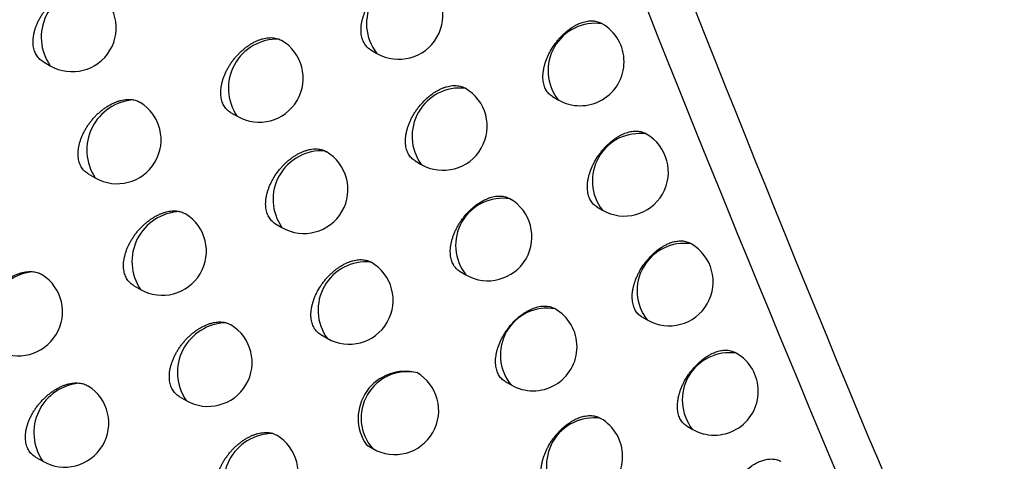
# Model space of a CAD drawing. Header units: millimetres. Extents: x -0.41 to 0.79, y -0.23 to 0.59.
# Tile 68 of 83: x 0.62174 to 0.63293, y 0.27653 to 0.28155. Entities that reach past the tile are written whole.
import ezdxf

# ---------------------------------------------------------------- set-up
doc = ezdxf.new("R2010")
doc.units = ezdxf.units.MM

msp = doc.modelspace()

# ---------------------------------------------------------------- linework, layer by layer
at = {"color": 7, "linetype": 'Continuous', "lineweight": 25}
for p, q in [((0.6283606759, 0.2815070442), (0.628351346, 0.2815124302)), ((0.6257308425, 0.2812099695), (0.6258002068, 0.2811699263)), ((0.6220044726, 0.2810759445), (0.6220860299, 0.2810288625)), ((0.6277978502, 0.2806772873), (0.6278607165, 0.2806409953)), ((0.6241370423, 0.2804972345), (0.6242119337, 0.2804540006)), ((0.628864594, 0.2802520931), (0.6288544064, 0.2802579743)), ((0.6252075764, 0.2800608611), (0.6252226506, 0.2800511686)), ((0.6262357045, 0.2799462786), (0.6263040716, 0.2799068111)), ((0.6225163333, 0.2798000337), (0.6225966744, 0.2797536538)), ((0.6273125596, 0.2795152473), (0.6273076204, 0.2795180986)), ((0.6283026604, 0.2794218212), (0.6283646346, 0.2793860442)), ((0.6246472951, 0.2792304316), (0.6247210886, 0.2791878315)), ((0.6293733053, 0.2790025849), (0.6293622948, 0.2790089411)), ((0.6267452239, 0.2786880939), (0.6268126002, 0.2786491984)), ((0.6230325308, 0.278529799), (0.6231116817, 0.2784841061)), ((0.6278257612, 0.2782631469), (0.6278199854, 0.2782664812)), ((0.6288122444, 0.2781718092), (0.6288733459, 0.2781365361)), ((0.6251620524, 0.2779692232), (0.6252347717, 0.2779272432)), ((0.6298868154, 0.2777585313), (0.6298749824, 0.2777653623)), ((0.6272593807, 0.2774354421), (0.6273258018, 0.277397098)), ((0.6235530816, 0.277265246), (0.6236310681, 0.2772202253)), ((0.6283436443, 0.2770165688), (0.6283369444, 0.2770204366)), ((0.6293266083, 0.2769272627), (0.6293868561, 0.2768924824)), ((0.6256813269, 0.276713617), (0.625752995, 0.2766722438)), ((0.6219181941, 0.2765762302), (0.6220013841, 0.2765282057))]:
    msp.add_line(p, q, dxfattribs=at)
at = {"color": 9, "linetype": 'Continuous', "lineweight": 25}
for centre, radius, start, end in [((0.6262188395, 0.2815055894), 0.0005365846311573, 81.2824533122, 218.7229232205), ((0.6225475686, 0.2813533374), 0.000564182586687, 92.8669267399, 215.1083122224), ((0.6282848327, 0.2809734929), 0.0005389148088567, 81.9097269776, 218.0956495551), ((0.62466992, 0.2807730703), 0.0005581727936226, 88.0055756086, 214.864131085), ((0.6267474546, 0.2802281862), 0.0005476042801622, 84.0698437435, 215.9355327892), ((0.6230737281, 0.2800696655), 0.000572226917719, 93.7245968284, 213.5214393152), ((0.6287887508, 0.2797185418), 0.0005389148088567, 81.9097269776, 218.0956495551), ((0.6251733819, 0.2795078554), 0.0005540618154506, 86.4616787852, 215.2816406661), ((0.627232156, 0.2789843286), 0.0005369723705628, 81.3884272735, 218.6169492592), ((0.6235843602, 0.2788012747), 0.0005692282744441, 92.6073278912, 213.8617212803), ((0.6292974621, 0.2784690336), 0.0005389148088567, 81.9097269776, 218.0956495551), ((0.6256805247, 0.2782483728), 0.0005493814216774, 84.7395522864, 215.7697471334), ((0.621942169, 0.2781192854), 0.0005676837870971, 94.8623955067, 214.7509635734), ((0.6277377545, 0.2777366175), 0.0005338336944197, 80.5110151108, 219.4943614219), ((0.6240989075, 0.2775386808), 0.0005659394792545, 91.3961032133, 214.2428820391), ((0.6298109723, 0.27722498), 0.0005389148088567, 81.9097269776, 218.0956495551), ((0.6261459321, 0.2770212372), 0.0005255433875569, 77.534108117, 221.6103968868), ((0.6224657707, 0.2768522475), 0.0005662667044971, 94.083663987, 214.9067408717), ((0.6282678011, 0.2764830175), 0.0005389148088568, 81.9097269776, 218.0956495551), ((0.624621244, 0.2762798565), 0.0005643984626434, 90.4757661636, 214.273676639)]:
    msp.add_arc(centre, radius, start, end, dxfattribs=at)
at = {"color": 7, "linetype": 'Continuous', "lineweight": 25}
for centre, radius, start, end in [((0.6260501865, 0.2816029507), 0.0005000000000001, 240.0026882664, 60.0026882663), ((0.6223360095, 0.2814618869), 0.0005000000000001, 240.0026882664, 58.0276995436), ((0.6281106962, 0.2810740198), 0.0005, 240.0026882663, 60.0026882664), ((0.6244619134, 0.2808870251), 0.0005, 240.0026882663, 59.4216738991), ((0.6265540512, 0.2803398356), 0.0005000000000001, 240.0026882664, 60.0026882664), ((0.622846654, 0.2801866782), 0.0005, 240.0026882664, 58.3502679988), ((0.6286146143, 0.2798190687), 0.0005000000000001, 240.0026882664, 60.0026882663), ((0.6249710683, 0.2796208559), 0.0005, 240.0026882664, 59.6825240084), ((0.6270625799, 0.2790822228), 0.0005, 240.0026882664, 60.0026882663), ((0.6233616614, 0.2789171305), 0.0005000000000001, 240.0026882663, 58.5705566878), ((0.6291233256, 0.2785695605), 0.0005000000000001, 240.0026882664, 60.0026882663), ((0.6254847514, 0.2783602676), 0.0005, 240.0026882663, 59.8753363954), ((0.6217257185, 0.2782287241), 0.0005, 240.0026882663, 57.4748593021), ((0.6275757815, 0.2778301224), 0.0005, 240.0026882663, 60.0026882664), ((0.6238810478, 0.2776532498), 0.0005, 240.0026882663, 58.7755689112), ((0.6296368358, 0.2773255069), 0.0005, 240.0026882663, 60.0026882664), ((0.6261221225, 0.2770172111), 0.0005350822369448, 75.1370818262, 214.548915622), ((0.6260029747, 0.2771052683), 0.0005, 240.0026882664, 60.0026882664), ((0.6222513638, 0.2769612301), 0.0005000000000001, 240.0026882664, 57.7154807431), ((0.6280936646, 0.2765835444), 0.0005000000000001, 240.0026882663, 60.0026882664), ((0.624404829, 0.2763950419), 0.0005, 240.0026882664, 59.0720710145)]:
    msp.add_arc(centre, radius, start, end, dxfattribs=at)
for points, knots in [([(0.623105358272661, 0.2652140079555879), (0.6229938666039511, 0.2654851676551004), (0.622436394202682, 0.2668410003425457), (0.6210331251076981, 0.2704035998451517), (0.6190263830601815, 0.2760039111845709), (0.6169380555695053, 0.2827531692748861), (0.615155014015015, 0.2893995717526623), (0.6142110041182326, 0.2938027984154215), (0.6137491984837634, 0.2959568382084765)], [0, 0, 0, 0, 0.0280700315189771, 0.1403536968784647, 0.364943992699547, 0.5897806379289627, 0.7993224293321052, 0.9999999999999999, 0.9999999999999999, 0.9999999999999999, 0.9999999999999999]), ([(0.6257309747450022, 0.2812102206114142), (0.6257301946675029, 0.2812105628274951), (0.6257130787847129, 0.2812180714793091), (0.6256928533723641, 0.2812371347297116), (0.625669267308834, 0.28126421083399), (0.6256543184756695, 0.2812875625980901), (0.6256419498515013, 0.2813130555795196), (0.6256322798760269, 0.2813405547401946), (0.6256252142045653, 0.2813703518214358), (0.6256209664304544, 0.2814018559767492), (0.625619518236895, 0.2814347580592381), (0.6256208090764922, 0.2814687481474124), (0.6256248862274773, 0.2815041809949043), (0.6256317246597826, 0.2815403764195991), (0.6256412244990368, 0.2815770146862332), (0.625653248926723, 0.2816137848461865), (0.6256679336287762, 0.2816510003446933), (0.6256907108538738, 0.2817001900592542), (0.6257181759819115, 0.2817485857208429), (0.6257496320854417, 0.2817950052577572), (0.625783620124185, 0.2818398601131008), (0.6258211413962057, 0.2818820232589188), (0.6258612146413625, 0.2819203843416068), (0.6258925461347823, 0.2819471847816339), (0.6259245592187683, 0.2819715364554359), (0.6259571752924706, 0.2819934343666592), (0.6259905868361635, 0.2820129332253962), (0.62602410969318, 0.2820295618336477), (0.6260573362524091, 0.2820431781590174), (0.6260901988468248, 0.2820538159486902), (0.6261229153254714, 0.2820614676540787), (0.6261652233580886, 0.2820673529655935), (0.6262054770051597, 0.2820668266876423), (0.6262428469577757, 0.2820600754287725), (0.6262666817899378, 0.2820523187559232), (0.626284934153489, 0.2820448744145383), (0.6262934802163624, 0.28203920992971), (0.6262967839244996, 0.2820370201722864)], [0, 0, 0, 0, 0.0025357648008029, 0.0556378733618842, 0.0825965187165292, 0.1099539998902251, 0.1362608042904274, 0.1627528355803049, 0.1895321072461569, 0.2167050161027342, 0.2429124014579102, 0.2693030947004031, 0.2959773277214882, 0.3230395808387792, 0.349269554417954, 0.3756817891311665, 0.4023754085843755, 0.4294537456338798, 0.4823162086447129, 0.5091432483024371, 0.5363554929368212, 0.589387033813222, 0.6165894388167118, 0.643989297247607, 0.6705788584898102, 0.6973523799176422, 0.7247060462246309, 0.7522602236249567, 0.7788927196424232, 0.8057106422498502, 0.833114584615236, 0.8607215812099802, 0.9141814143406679, 0.9413206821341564, 0.9688605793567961, 0.9879622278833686, 1, 1, 1, 1]), ([(0.6220045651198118, 0.281076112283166), (0.6220035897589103, 0.281076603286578), (0.6219944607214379, 0.2810811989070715), (0.6219790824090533, 0.281092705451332), (0.6219585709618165, 0.281110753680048), (0.6219404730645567, 0.281132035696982), (0.621925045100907, 0.2811556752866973), (0.621912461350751, 0.2811813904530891), (0.6219026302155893, 0.2812090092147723), (0.6218954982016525, 0.281238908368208), (0.6218912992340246, 0.2812704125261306), (0.6218899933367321, 0.281303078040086), (0.6218914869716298, 0.2813367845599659), (0.6218958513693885, 0.2813718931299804), (0.6219030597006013, 0.2814076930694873), (0.6219129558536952, 0.2814437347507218), (0.62192544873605, 0.2814799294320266), (0.6219406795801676, 0.2815165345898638), (0.6219584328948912, 0.2815528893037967), (0.6219784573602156, 0.2815885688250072), (0.6220006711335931, 0.2816235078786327), (0.6220252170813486, 0.2816578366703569), (0.6220517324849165, 0.2816909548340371), (0.6220798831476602, 0.2817224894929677), (0.6221095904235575, 0.2817523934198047), (0.6221409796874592, 0.2817807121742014), (0.6221735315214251, 0.2818068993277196), (0.6222068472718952, 0.281830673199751), (0.622240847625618, 0.281852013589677), (0.6222756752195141, 0.2818709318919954), (0.6223106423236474, 0.2818869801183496), (0.6223453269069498, 0.281900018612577), (0.6223796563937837, 0.2819100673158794), (0.6224138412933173, 0.2819171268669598), (0.622448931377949, 0.2819210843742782), (0.622484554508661, 0.281921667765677), (0.6225077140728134, 0.2819184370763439), (0.6225193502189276, 0.2819168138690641)], [0, 0, 0, 0, 0.0034183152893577, 0.0319942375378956, 0.0607722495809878, 0.0901914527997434, 0.1198337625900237, 0.1480634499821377, 0.1764915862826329, 0.2055471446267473, 0.2348200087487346, 0.2628500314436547, 0.2910747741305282, 0.3199123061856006, 0.3489608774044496, 0.3770280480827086, 0.4052878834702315, 0.4341519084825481, 0.4632231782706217, 0.4915440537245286, 0.5200580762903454, 0.5491772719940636, 0.5785039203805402, 0.6071793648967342, 0.6360506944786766, 0.6655370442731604, 0.695234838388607, 0.7242063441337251, 0.7533775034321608, 0.7831780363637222, 0.8131960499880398, 0.8422724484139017, 0.8715516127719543, 0.9014726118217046, 0.9316164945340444, 0.9656418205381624, 1, 1, 1, 1]), ([(0.6277979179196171, 0.2806774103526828), (0.6277972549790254, 0.2806777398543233), (0.6277888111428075, 0.2806819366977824), (0.6277672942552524, 0.2806979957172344), (0.6277423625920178, 0.2807230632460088), (0.6277227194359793, 0.2807538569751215), (0.6277063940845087, 0.2807877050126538), (0.6276952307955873, 0.2808260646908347), (0.627689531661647, 0.2808679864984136), (0.6276874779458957, 0.2809119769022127), (0.6276908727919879, 0.2809587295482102), (0.6276996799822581, 0.2810071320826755), (0.6277120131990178, 0.2810563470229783), (0.627729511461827, 0.2811063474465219), (0.6277517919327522, 0.2811559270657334), (0.6277771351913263, 0.2812049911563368), (0.6278068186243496, 0.2812527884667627), (0.6278401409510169, 0.2812981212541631), (0.6278668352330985, 0.2813307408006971), (0.6278948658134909, 0.2813615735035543), (0.6279244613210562, 0.2813908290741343), (0.6279651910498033, 0.281426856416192), (0.628007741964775, 0.281458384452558), (0.628051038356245, 0.2814846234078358), (0.6280945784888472, 0.2815071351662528), (0.628138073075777, 0.2815238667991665), (0.6281804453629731, 0.2815344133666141), (0.6282217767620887, 0.2815407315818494), (0.6282611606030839, 0.2815406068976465), (0.6282978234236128, 0.2815343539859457), (0.6283233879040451, 0.2815258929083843), (0.6283417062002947, 0.2815190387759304), (0.6283497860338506, 0.2815128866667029), (0.6283510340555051, 0.2815119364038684)], [0, 0, 0, 0, 0.0022584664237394, 0.0287659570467, 0.0823230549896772, 0.1096791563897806, 0.1360713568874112, 0.1893941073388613, 0.2166281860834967, 0.2429544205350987, 0.2961412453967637, 0.3233020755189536, 0.3496440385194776, 0.4028600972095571, 0.4300324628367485, 0.456463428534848, 0.5098580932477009, 0.5371203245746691, 0.5636698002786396, 0.5904042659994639, 0.6173516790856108, 0.6447377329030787, 0.6981125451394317, 0.7252037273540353, 0.7526890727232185, 0.8061160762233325, 0.8332358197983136, 0.8607525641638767, 0.9140850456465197, 0.941158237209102, 0.9686293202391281, 0.9951544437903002, 1, 1, 1, 1]), ([(0.6241371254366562, 0.2804973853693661), (0.6241362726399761, 0.2804978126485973), (0.6241274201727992, 0.2805022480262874), (0.6241124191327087, 0.2805134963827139), (0.6240922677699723, 0.2805312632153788), (0.6240744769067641, 0.2805522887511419), (0.6240542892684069, 0.2805833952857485), (0.624039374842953, 0.2806191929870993), (0.6240299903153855, 0.2806587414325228), (0.6240257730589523, 0.2806902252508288), (0.6240243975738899, 0.2807230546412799), (0.6240257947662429, 0.2807569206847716), (0.6240300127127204, 0.2807921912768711), (0.6240370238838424, 0.2808281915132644), (0.6240467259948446, 0.2808646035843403), (0.6240589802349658, 0.2809011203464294), (0.6240739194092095, 0.2809380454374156), (0.6240913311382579, 0.2809747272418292), (0.6241110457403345, 0.2810108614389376), (0.6241328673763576, 0.2810461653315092), (0.6241569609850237, 0.2810808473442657), (0.624182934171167, 0.2811142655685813), (0.6242105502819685, 0.2811461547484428), (0.6242396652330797, 0.2811763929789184), (0.6242704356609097, 0.2812050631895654), (0.6243023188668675, 0.2812315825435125), (0.6243349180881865, 0.2812556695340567), (0.6243681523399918, 0.2812773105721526), (0.6244021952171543, 0.2812965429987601), (0.6244363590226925, 0.2813129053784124), (0.6244702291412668, 0.2813262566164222), (0.6245037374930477, 0.2813366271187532), (0.6245370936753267, 0.2813440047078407), (0.6245695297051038, 0.2813481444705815), (0.6246006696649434, 0.2813490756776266), (0.6246304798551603, 0.2813468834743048), (0.6246591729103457, 0.2813414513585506), (0.6246784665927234, 0.281335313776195), (0.6246882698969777, 0.2813313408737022), (0.6246893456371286, 0.2813309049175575)], [0, 0, 0, 0, 0.0028921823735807, 0.030022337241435, 0.0573434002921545, 0.0852691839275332, 0.1134049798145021, 0.1675264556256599, 0.1950017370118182, 0.2228820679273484, 0.2497333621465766, 0.2767724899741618, 0.3041020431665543, 0.3318289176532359, 0.3587092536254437, 0.3857759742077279, 0.4131301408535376, 0.4408770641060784, 0.4679381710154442, 0.4951860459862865, 0.5227217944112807, 0.5506508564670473, 0.5778629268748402, 0.6052617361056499, 0.6332476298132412, 0.661435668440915, 0.6888484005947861, 0.7164504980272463, 0.7446497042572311, 0.7730552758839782, 0.8005331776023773, 0.8282025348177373, 0.8564773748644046, 0.8849622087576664, 0.912345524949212, 0.939920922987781, 0.9681047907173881, 0.99650006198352, 1, 1, 1, 1]), ([(0.6246893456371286, 0.2813309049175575), (0.6246975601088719, 0.2813274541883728), (0.6247068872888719, 0.2813235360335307), (0.6247151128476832, 0.2813180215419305), (0.6247160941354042, 0.2813173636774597)], [0, 0, 0, 0, 0.8807026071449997, 1, 1, 1, 1]), ([(0.6262357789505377, 0.2799464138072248), (0.6262350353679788, 0.2799467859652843), (0.6262184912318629, 0.2799550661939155), (0.626197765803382, 0.2799731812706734), (0.6261743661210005, 0.2800004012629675), (0.6261594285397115, 0.2800236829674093), (0.6261470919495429, 0.2800491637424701), (0.6261374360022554, 0.2800766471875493), (0.6261303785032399, 0.2801064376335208), (0.6261261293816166, 0.2801379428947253), (0.6261246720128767, 0.2801708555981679), (0.6261259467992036, 0.2802048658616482), (0.6261300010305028, 0.28024032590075), (0.626136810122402, 0.2802765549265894), (0.6261462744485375, 0.2803132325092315), (0.6261582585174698, 0.280350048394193), (0.6261728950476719, 0.2803873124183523), (0.6261899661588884, 0.280424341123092), (0.6262093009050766, 0.2804608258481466), (0.6262307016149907, 0.2804964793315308), (0.6262543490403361, 0.280531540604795), (0.6262882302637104, 0.2805764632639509), (0.6263256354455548, 0.2806187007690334), (0.6263655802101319, 0.280657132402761), (0.6263942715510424, 0.2806818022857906), (0.6264288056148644, 0.2807086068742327), (0.6264724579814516, 0.2807380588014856), (0.6265196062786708, 0.2807631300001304), (0.6265610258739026, 0.2807802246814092), (0.6265937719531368, 0.2807909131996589), (0.6266263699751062, 0.2807986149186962), (0.6266684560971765, 0.2808045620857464), (0.6267085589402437, 0.2808040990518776), (0.6267458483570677, 0.2807974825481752), (0.6267712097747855, 0.2807890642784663), (0.626789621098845, 0.2807818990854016), (0.6267978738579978, 0.2807758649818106), (0.6267997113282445, 0.2807745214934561)], [0, 0, 0, 0, 0.0024988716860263, 0.0555979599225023, 0.0825547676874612, 0.1099100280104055, 0.1362259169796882, 0.1627270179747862, 0.1895153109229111, 0.2166971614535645, 0.242920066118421, 0.2693263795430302, 0.2960164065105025, 0.3230947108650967, 0.3493395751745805, 0.3757668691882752, 0.402475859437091, 0.4295700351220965, 0.4559403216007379, 0.4824933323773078, 0.5093283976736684, 0.5365491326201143, 0.5895743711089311, 0.6167740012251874, 0.6441712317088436, 0.6641453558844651, 0.7044685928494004, 0.7523504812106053, 0.7789672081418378, 0.805769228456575, 0.8331567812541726, 0.8607471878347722, 0.9139864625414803, 0.9413094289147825, 0.9688360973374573, 0.9930613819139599, 0.9999999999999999, 0.9999999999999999, 0.9999999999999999, 0.9999999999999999]), ([(0.6225164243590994, 0.2798001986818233), (0.622515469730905, 0.279800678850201), (0.6225063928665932, 0.2798052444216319), (0.6224910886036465, 0.2798167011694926), (0.6224706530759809, 0.279834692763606), (0.6224526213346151, 0.2798559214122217), (0.6224372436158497, 0.2798795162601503), (0.6224246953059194, 0.2799051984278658), (0.6224148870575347, 0.2799327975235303), (0.6224077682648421, 0.2799626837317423), (0.6224035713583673, 0.2799941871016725), (0.622402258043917, 0.2800268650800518), (0.6224037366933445, 0.2800605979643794), (0.6224080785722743, 0.2800957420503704), (0.6224152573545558, 0.2801315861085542), (0.6224251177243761, 0.2801676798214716), (0.6224375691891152, 0.2802039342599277), (0.622452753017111, 0.2802406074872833), (0.6224704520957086, 0.280277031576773), (0.6224904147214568, 0.2803127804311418), (0.6225125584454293, 0.2803477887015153), (0.6225370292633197, 0.2803821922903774), (0.6225634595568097, 0.2804153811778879), (0.6225915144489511, 0.2804469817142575), (0.6226211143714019, 0.2804769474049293), (0.622652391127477, 0.2805053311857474), (0.622684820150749, 0.2805315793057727), (0.6227180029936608, 0.2805554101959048), (0.6227518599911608, 0.2805768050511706), (0.6227865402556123, 0.2805957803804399), (0.6228213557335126, 0.2806118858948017), (0.6228558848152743, 0.2806249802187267), (0.6228900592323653, 0.2806350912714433), (0.6229240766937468, 0.2806421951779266), (0.6229534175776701, 0.2806456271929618), (0.622984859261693, 0.2806467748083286), (0.6230114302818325, 0.2806453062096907), (0.6230302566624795, 0.2806418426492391), (0.6230365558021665, 0.2806406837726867)], [0, 0, 0, 0, 0.0033330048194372, 0.0316911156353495, 0.0602495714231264, 0.0894434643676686, 0.1188583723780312, 0.1468920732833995, 0.1751226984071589, 0.2039758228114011, 0.2330445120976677, 0.2608921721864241, 0.2889332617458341, 0.3175831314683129, 0.3464426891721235, 0.3743270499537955, 0.402402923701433, 0.4310795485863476, 0.4599623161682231, 0.4880864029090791, 0.5164024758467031, 0.5453203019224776, 0.5744444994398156, 0.6029017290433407, 0.6315535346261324, 0.6608164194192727, 0.6902894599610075, 0.7190232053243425, 0.7479550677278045, 0.7775115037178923, 0.8072837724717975, 0.8361136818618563, 0.8651446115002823, 0.8948117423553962, 0.9246997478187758, 0.9434299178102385, 0.9810721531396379, 0.9999999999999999, 0.9999999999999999, 0.9999999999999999, 0.9999999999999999]), ([(0.6230365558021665, 0.2806406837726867), (0.6230546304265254, 0.2806358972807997), (0.6230804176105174, 0.2806290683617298), (0.62310224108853, 0.2806160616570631), (0.6231087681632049, 0.2806121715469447)], [0, 0, 0, 0, 0.7009150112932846, 1, 1, 1, 1]), ([(0.6283027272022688, 0.2794219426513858), (0.6283020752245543, 0.2794222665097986), (0.628293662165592, 0.2794264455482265), (0.6282722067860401, 0.2794424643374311), (0.6282473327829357, 0.2794674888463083), (0.6282277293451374, 0.2794982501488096), (0.6282114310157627, 0.2795320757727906), (0.6282002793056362, 0.2795704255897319), (0.6281945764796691, 0.2796123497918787), (0.6281925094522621, 0.2796563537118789), (0.6281958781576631, 0.2797031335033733), (0.6282046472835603, 0.2797515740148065), (0.6282169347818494, 0.2798008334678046), (0.6282343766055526, 0.2798508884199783), (0.6282565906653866, 0.2799005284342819), (0.6282818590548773, 0.2799496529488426), (0.6283114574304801, 0.2799975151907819), (0.6283446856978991, 0.2800429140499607), (0.6283713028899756, 0.2800755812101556), (0.6283992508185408, 0.2801064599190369), (0.6284287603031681, 0.2801357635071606), (0.6284693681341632, 0.2801718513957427), (0.6285117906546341, 0.2802034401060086), (0.6285549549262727, 0.2802297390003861), (0.6285983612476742, 0.2802523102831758), (0.6286417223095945, 0.2802691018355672), (0.6286839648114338, 0.2802797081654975), (0.6287251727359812, 0.2802860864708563), (0.6287644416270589, 0.2802860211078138), (0.6288010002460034, 0.280279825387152), (0.6288264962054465, 0.2802714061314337), (0.6288447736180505, 0.2802645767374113), (0.6288528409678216, 0.2802584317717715), (0.6288540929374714, 0.2802574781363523)], [0, 0, 0, 0, 0.002226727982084, 0.0287334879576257, 0.0822888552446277, 0.1096437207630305, 0.1360426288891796, 0.1893787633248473, 0.2166194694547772, 0.2429568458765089, 0.2961661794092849, 0.323338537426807, 0.3496909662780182, 0.4029283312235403, 0.4301118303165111, 0.456547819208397, 0.5099528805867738, 0.5372207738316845, 0.5637676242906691, 0.5904995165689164, 0.6174444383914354, 0.6448281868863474, 0.698185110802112, 0.7252672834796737, 0.7527435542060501, 0.8061483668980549, 0.8332567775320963, 0.8607619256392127, 0.9140778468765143, 0.9411424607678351, 0.9686046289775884, 0.995127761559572, 0.9999999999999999, 0.9999999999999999, 0.9999999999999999, 0.9999999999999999]), ([(0.6246473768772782, 0.279230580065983), (0.6246465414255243, 0.279230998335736), (0.6246377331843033, 0.2792354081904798), (0.6246227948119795, 0.2792466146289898), (0.6246027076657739, 0.279264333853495), (0.6245849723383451, 0.2792853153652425), (0.6245648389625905, 0.2793163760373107), (0.6245499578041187, 0.2793521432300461), (0.624540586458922, 0.2793916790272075), (0.6245363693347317, 0.2794231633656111), (0.6245349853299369, 0.2794560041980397), (0.6245363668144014, 0.2794898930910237), (0.6245405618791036, 0.2795251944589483), (0.6245475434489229, 0.2795612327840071), (0.624557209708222, 0.2795976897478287), (0.6245694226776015, 0.2796342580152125), (0.6245843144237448, 0.2796712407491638), (0.6246002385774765, 0.2797049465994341), (0.6246212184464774, 0.2797442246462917), (0.6246504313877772, 0.2797917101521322), (0.624686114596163, 0.2798397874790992), (0.6247205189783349, 0.2798797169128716), (0.6247495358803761, 0.2799100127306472), (0.6247802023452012, 0.2799387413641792), (0.6248119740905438, 0.2799653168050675), (0.6248444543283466, 0.2799894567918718), (0.6248775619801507, 0.2800111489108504), (0.6249114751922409, 0.2800304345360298), (0.6249455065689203, 0.2800468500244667), (0.6249792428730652, 0.2800602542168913), (0.6250126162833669, 0.2800706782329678), (0.625045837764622, 0.2800781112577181), (0.6250781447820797, 0.2800823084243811), (0.6251091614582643, 0.2800832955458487), (0.6251388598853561, 0.2800811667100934), (0.6251674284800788, 0.2800757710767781), (0.6251902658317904, 0.2800686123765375), (0.6252031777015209, 0.2800628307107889), (0.6252075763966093, 0.2800608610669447)], [0, 0, 0, 0, 0.0028115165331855, 0.0296420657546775, 0.0566612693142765, 0.0842779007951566, 0.1121019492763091, 0.1656531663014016, 0.192838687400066, 0.2204247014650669, 0.2470017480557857, 0.273764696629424, 0.3008151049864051, 0.3282588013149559, 0.3548640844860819, 0.3816539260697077, 0.4087284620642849, 0.4361920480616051, 0.4562425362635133, 0.4967161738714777, 0.5447647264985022, 0.5716750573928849, 0.598770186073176, 0.6264464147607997, 0.6543227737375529, 0.6814193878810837, 0.7087032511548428, 0.7365775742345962, 0.7646559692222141, 0.7918119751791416, 0.8191571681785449, 0.8471005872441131, 0.8752514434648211, 0.9023182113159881, 0.9295747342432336, 0.9574322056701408, 0.9854984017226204, 0.9999999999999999, 0.9999999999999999, 0.9999999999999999, 0.9999999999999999]), ([(0.6267453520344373, 0.2786883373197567), (0.6267446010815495, 0.2786886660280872), (0.6267276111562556, 0.2786961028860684), (0.626707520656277, 0.2787150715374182), (0.6266840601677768, 0.2787420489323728), (0.6266691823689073, 0.2787653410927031), (0.6266568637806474, 0.2787907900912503), (0.6266472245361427, 0.2788182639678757), (0.6266401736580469, 0.2788480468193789), (0.6266359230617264, 0.2788795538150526), (0.6266344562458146, 0.2789124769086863), (0.626635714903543, 0.2789465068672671), (0.6266397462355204, 0.2789819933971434), (0.6266465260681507, 0.2790182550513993), (0.6266559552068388, 0.2790549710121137), (0.6266678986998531, 0.2790918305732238), (0.6266824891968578, 0.2791291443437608), (0.6266995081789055, 0.279166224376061), (0.6267187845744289, 0.279202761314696), (0.6267401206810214, 0.2792384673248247), (0.6267636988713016, 0.2792735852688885), (0.6267975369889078, 0.2793186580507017), (0.6268348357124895, 0.2793609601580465), (0.6268746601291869, 0.2793994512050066), (0.6269031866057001, 0.2794241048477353), (0.6269376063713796, 0.2794509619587), (0.6269811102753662, 0.2794804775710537), (0.6270280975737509, 0.2795056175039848), (0.6270693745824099, 0.2795227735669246), (0.6271020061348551, 0.2795335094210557), (0.6271344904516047, 0.279541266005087), (0.6271635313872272, 0.27954541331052), (0.627196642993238, 0.2795472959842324), (0.6272355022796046, 0.2795445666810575), (0.6272758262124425, 0.2795353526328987), (0.6272980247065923, 0.2795219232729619), (0.6273067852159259, 0.2795166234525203)], [0, 0, 0, 0, 0.0024554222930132, 0.0555526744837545, 0.0825082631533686, 0.1098619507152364, 0.1361869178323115, 0.1626970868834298, 0.1894944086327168, 0.2166852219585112, 0.2429232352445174, 0.2693447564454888, 0.2960501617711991, 0.3231440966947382, 0.3494034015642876, 0.3758452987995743, 0.4025691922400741, 0.4296787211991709, 0.4560564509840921, 0.4826170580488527, 0.5094600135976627, 0.5366890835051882, 0.589900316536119, 0.6169057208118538, 0.6443007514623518, 0.6642663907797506, 0.7045725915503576, 0.7524344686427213, 0.7790367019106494, 0.8058241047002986, 0.8331965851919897, 0.8607717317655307, 0.8807177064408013, 0.920988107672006, 0.9688184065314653, 0.9999999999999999, 0.9999999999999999, 0.9999999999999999, 0.9999999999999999]), ([(0.6230326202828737, 0.278529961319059), (0.6230316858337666, 0.2785304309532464), (0.6230226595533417, 0.2785349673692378), (0.6230074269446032, 0.2785463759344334), (0.6229870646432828, 0.2785643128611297), (0.6229690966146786, 0.2785854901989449), (0.6229537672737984, 0.2786090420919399), (0.6229412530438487, 0.2786346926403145), (0.6229314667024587, 0.27866227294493), (0.6229243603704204, 0.2786921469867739), (0.6229201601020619, 0.2787236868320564), (0.6229188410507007, 0.2787564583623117), (0.6229203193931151, 0.2787902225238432), (0.6229246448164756, 0.2788253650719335), (0.6229341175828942, 0.2788729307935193), (0.6229490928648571, 0.2789216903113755), (0.6229691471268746, 0.2789703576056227), (0.6229867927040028, 0.2790068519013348), (0.6230066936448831, 0.2790426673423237), (0.6230287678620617, 0.2790777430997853), (0.6230531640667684, 0.2791122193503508), (0.6230795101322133, 0.2791454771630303), (0.6231074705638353, 0.2791771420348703), (0.6231369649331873, 0.2792071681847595), (0.6231681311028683, 0.2792356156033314), (0.623200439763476, 0.2792619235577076), (0.6232334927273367, 0.279285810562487), (0.6232672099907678, 0.2793072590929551), (0.6233017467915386, 0.2793262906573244), (0.623336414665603, 0.2793424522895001), (0.623370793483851, 0.2793556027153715), (0.6234048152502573, 0.2793657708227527), (0.6234386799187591, 0.2793729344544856), (0.6234686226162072, 0.2793765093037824), (0.623502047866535, 0.2793776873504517), (0.6235311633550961, 0.2793757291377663), (0.6235516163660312, 0.2793713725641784), (0.6235584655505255, 0.2793699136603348)], [0, 0, 0, 0, 0.0032486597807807, 0.0313803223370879, 0.0597105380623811, 0.0886703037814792, 0.1178489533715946, 0.1456768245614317, 0.1737000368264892, 0.2023406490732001, 0.2311950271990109, 0.2589497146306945, 0.2868985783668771, 0.3151475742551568, 0.3438070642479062, 0.399331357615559, 0.4278094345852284, 0.4564924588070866, 0.4844095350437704, 0.5125173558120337, 0.5412232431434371, 0.5701343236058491, 0.5983641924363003, 0.626787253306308, 0.6558172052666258, 0.6850559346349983, 0.7135439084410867, 0.7422283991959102, 0.7715324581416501, 0.8010506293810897, 0.8296267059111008, 0.8584020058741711, 0.8878077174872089, 0.917432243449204, 0.9379469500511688, 0.9792200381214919, 1, 1, 1, 1]), ([(0.6235584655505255, 0.2793699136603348), (0.6235673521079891, 0.279367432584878), (0.6235851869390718, 0.2793624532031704), (0.6236063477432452, 0.2793533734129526), (0.6236179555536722, 0.2793460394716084), (0.6236220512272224, 0.279343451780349)], [0, 0, 0, 0, 0.3912456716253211, 0.7852085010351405, 1, 1, 1, 1]), ([(0.6288123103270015, 0.2781719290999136), (0.6288116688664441, 0.2781722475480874), (0.628803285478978, 0.2781764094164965), (0.6287818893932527, 0.2781923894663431), (0.6287570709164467, 0.2782173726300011), (0.628737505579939, 0.2782481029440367), (0.6287212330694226, 0.2782819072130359), (0.6287100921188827, 0.2783202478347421), (0.6287043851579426, 0.278362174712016), (0.6287023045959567, 0.2784061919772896), (0.6287056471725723, 0.2784529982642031), (0.6287143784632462, 0.2785014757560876), (0.6287266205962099, 0.2785507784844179), (0.6287440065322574, 0.2786008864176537), (0.6287661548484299, 0.2786505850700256), (0.6287913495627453, 0.2786997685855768), (0.6288208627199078, 0.2787476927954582), (0.628853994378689, 0.2787931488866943), (0.6288893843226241, 0.2788367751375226), (0.6289277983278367, 0.2788771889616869), (0.6289783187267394, 0.278922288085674), (0.6290206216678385, 0.2789539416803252), (0.6290636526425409, 0.2789802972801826), (0.6290935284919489, 0.2789959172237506), (0.6291286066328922, 0.2790115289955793), (0.6291715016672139, 0.2790263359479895), (0.6292260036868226, 0.2790368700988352), (0.6292725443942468, 0.2790369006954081), (0.6293089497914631, 0.2790306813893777), (0.6293345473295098, 0.2790225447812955), (0.6293523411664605, 0.279015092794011), (0.6293608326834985, 0.2790095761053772), (0.6293621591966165, 0.2790087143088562)], [0, 0, 0, 0, 0.0021962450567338, 0.0287032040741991, 0.0822587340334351, 0.1096133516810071, 0.1360194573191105, 0.189369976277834, 0.2166178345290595, 0.2429665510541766, 0.2961987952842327, 0.3233828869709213, 0.349745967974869, 0.4030050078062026, 0.4301998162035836, 0.4566412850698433, 0.5100576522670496, 0.5373316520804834, 0.5638529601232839, 0.6175030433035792, 0.6448853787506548, 0.6982269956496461, 0.7253014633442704, 0.7527699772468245, 0.7727061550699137, 0.8129547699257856, 0.8607534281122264, 0.9140555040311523, 0.9411129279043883, 0.9685676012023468, 0.9950897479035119, 0.9999999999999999, 0.9999999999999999, 0.9999999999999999, 0.9999999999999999]), ([(0.62516213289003, 0.277969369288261), (0.6251613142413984, 0.2779697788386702), (0.6251525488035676, 0.2779741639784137), (0.6251376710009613, 0.2779853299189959), (0.6251176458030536, 0.2780030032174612), (0.6250999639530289, 0.2780239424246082), (0.6250798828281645, 0.278054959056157), (0.6250650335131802, 0.2780906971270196), (0.6250556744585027, 0.2781302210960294), (0.6250514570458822, 0.2781617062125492), (0.6250500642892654, 0.2781945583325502), (0.6250514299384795, 0.2782284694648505), (0.6250556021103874, 0.2782638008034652), (0.6250625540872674, 0.2782998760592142), (0.625072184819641, 0.2783363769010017), (0.6250843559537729, 0.2783729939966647), (0.6250992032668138, 0.278410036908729), (0.6251222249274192, 0.2784590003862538), (0.625149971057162, 0.2785071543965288), (0.6251817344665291, 0.2785533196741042), (0.6252075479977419, 0.2785868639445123), (0.6252349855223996, 0.2786188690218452), (0.6252639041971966, 0.2786492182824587), (0.6252944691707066, 0.2786780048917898), (0.625326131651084, 0.2787046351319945), (0.6253584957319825, 0.2787288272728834), (0.625391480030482, 0.2787505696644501), (0.6254252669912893, 0.2787699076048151), (0.625459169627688, 0.2787863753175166), (0.6254927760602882, 0.2787998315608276), (0.625526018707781, 0.2788103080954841), (0.6255591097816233, 0.2788177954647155), (0.6255912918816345, 0.2788220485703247), (0.6256221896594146, 0.2788230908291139), (0.6256517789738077, 0.2788210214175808), (0.6256802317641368, 0.2788156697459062), (0.6257069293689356, 0.2788073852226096), (0.6257230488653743, 0.2787993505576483), (0.6257308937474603, 0.278795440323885)], [0, 0, 0, 0, 0.0027308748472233, 0.0292400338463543, 0.0559354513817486, 0.0832205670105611, 0.1107103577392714, 0.1636457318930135, 0.1905183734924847, 0.2177866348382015, 0.2440660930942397, 0.2705293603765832, 0.2972768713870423, 0.3244132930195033, 0.3507201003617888, 0.3772094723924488, 0.4039805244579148, 0.4311365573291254, 0.4842052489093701, 0.511135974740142, 0.5384522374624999, 0.5650387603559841, 0.5918079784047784, 0.6191517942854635, 0.6466935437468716, 0.6734527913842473, 0.7003970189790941, 0.7279245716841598, 0.7556537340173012, 0.782467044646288, 0.8094671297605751, 0.8370577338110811, 0.8648530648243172, 0.8915823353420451, 0.9184988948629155, 0.946008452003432, 0.9737239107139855, 0.9999999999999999, 0.9999999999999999, 0.9999999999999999, 0.9999999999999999]), ([(0.6213913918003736, 0.2778446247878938), (0.6213903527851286, 0.277845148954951), (0.6213810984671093, 0.2778498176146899), (0.6213655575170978, 0.2778614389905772), (0.6213449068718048, 0.2778796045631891), (0.6213266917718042, 0.2779009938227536), (0.6213111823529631, 0.2779247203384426), (0.621298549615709, 0.277950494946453), (0.621288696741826, 0.2779781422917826), (0.6212815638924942, 0.2780080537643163), (0.6212773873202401, 0.2780395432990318), (0.6212761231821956, 0.2780721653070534), (0.621277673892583, 0.2781057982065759), (0.6212821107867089, 0.2781408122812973), (0.6212894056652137, 0.2781764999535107), (0.6212994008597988, 0.2782124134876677), (0.6213120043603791, 0.2782484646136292), (0.6213273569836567, 0.2782849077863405), (0.6213452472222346, 0.2783210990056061), (0.6213654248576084, 0.2783566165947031), (0.6213878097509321, 0.2783913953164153), (0.621412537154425, 0.2784255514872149), (0.621439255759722, 0.2784585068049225), (0.6214676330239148, 0.2784898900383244), (0.6214975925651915, 0.2785196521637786), (0.6215292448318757, 0.2785478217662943), (0.6215620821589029, 0.2785738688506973), (0.6215957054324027, 0.2785975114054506), (0.6216300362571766, 0.2786187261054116), (0.6216652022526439, 0.2786375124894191), (0.6217005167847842, 0.2786534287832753), (0.6217355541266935, 0.2786663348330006), (0.6217702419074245, 0.2786762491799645), (0.6218047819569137, 0.2786831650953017), (0.6218370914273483, 0.2786866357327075), (0.6218669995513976, 0.2786873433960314), (0.6218850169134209, 0.2786857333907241), (0.6218940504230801, 0.2786849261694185)], [0, 0, 0, 0, 0.0036764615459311, 0.0327455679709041, 0.0620207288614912, 0.091950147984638, 0.1221074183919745, 0.1507803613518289, 0.1796551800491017, 0.2091684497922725, 0.2389029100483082, 0.2673479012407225, 0.2959905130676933, 0.3252548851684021, 0.3547333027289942, 0.383219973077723, 0.4119019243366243, 0.4411958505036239, 0.470699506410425, 0.4994744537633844, 0.5284452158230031, 0.5580290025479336, 0.587822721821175, 0.6170027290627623, 0.6463816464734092, 0.6763846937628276, 0.7066021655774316, 0.7361235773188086, 0.7658482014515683, 0.7962133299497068, 0.8267997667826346, 0.8564455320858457, 0.8862981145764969, 0.9168056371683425, 0.9475407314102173, 0.9736980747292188, 1, 1, 1, 1]), ([(0.6218940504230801, 0.2786849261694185), (0.6219036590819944, 0.2786835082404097), (0.6219229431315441, 0.2786806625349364), (0.6219501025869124, 0.2786724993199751), (0.6219741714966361, 0.2786626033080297), (0.6219881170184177, 0.2786539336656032), (0.6219942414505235, 0.2786501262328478)], [0, 0, 0, 0, 0.2603185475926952, 0.5224449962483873, 0.7902729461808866, 0.9999999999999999, 0.9999999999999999, 0.9999999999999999, 0.9999999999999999]), ([(0.6272594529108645, 0.2774355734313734), (0.6272587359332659, 0.277435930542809), (0.6272501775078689, 0.2774401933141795), (0.6272355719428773, 0.2774511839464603), (0.6272158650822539, 0.2774686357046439), (0.6271984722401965, 0.2774893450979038), (0.6271835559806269, 0.277512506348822), (0.6271712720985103, 0.2775379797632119), (0.6271616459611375, 0.2775654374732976), (0.6271546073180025, 0.2775952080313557), (0.6271503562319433, 0.2776267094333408), (0.6271483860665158, 0.2776706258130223), (0.6271519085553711, 0.2777172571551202), (0.6271608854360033, 0.2777654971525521), (0.6271734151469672, 0.277814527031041), (0.6271911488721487, 0.2778643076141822), (0.6272136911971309, 0.2779136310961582), (0.6272329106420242, 0.2779502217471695), (0.6272541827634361, 0.2779859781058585), (0.627277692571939, 0.2780211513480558), (0.6273114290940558, 0.2780662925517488), (0.6273486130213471, 0.2781086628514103), (0.6273883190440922, 0.2781472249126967), (0.6274294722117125, 0.2781829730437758), (0.6274725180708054, 0.2782142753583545), (0.6275163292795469, 0.2782402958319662), (0.6275603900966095, 0.2782625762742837), (0.6276044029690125, 0.2782790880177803), (0.6276472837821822, 0.2782894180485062), (0.6276890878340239, 0.2782954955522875), (0.6277289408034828, 0.2782951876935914), (0.6277659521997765, 0.2782886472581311), (0.6277920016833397, 0.2782802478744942), (0.6278100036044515, 0.2782726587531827), (0.6278185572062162, 0.2782671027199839), (0.6278198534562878, 0.2782662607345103)], [0, 0, 0, 0, 0.0024211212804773, 0.0289004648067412, 0.0555665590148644, 0.0825226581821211, 0.1098765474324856, 0.136235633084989, 0.1627804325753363, 0.1895395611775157, 0.2167405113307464, 0.2430180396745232, 0.2961063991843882, 0.3232167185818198, 0.3495146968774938, 0.4026412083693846, 0.4297667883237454, 0.4561529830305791, 0.4827222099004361, 0.5095740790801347, 0.5368125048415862, 0.5900215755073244, 0.6170261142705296, 0.6444205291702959, 0.6976719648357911, 0.7249924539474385, 0.7525133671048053, 0.805832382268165, 0.833192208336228, 0.8607545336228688, 0.9139540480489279, 0.9412558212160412, 0.9687608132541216, 0.9952658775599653, 1, 1, 1, 1]), ([(0.6235531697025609, 0.2772654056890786), (0.6235522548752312, 0.2772658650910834), (0.6235432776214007, 0.2772703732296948), (0.6235281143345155, 0.2772817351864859), (0.6235078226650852, 0.2772996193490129), (0.6234899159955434, 0.277320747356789), (0.623474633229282, 0.2773442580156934), (0.623462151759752, 0.2773698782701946), (0.623452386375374, 0.2773974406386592), (0.6234452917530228, 0.2774273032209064), (0.6234410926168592, 0.2774588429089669), (0.623439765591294, 0.2774916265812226), (0.6234412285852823, 0.2775254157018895), (0.6234455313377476, 0.2775605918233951), (0.623454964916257, 0.2776082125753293), (0.6234698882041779, 0.2776570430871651), (0.6234898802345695, 0.2777057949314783), (0.6235074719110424, 0.2777423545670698), (0.623527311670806, 0.2777782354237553), (0.623549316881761, 0.2778133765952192), (0.6235736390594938, 0.2778479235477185), (0.6235999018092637, 0.2778812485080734), (0.6236277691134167, 0.2779129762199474), (0.6236571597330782, 0.2779430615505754), (0.623688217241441, 0.2779715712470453), (0.6237204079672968, 0.2779979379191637), (0.6237533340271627, 0.2780218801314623), (0.6237869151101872, 0.2780433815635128), (0.6238213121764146, 0.2780624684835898), (0.6238558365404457, 0.2780786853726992), (0.6238900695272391, 0.2780918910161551), (0.6239239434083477, 0.27810211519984), (0.6239576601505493, 0.2781093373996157), (0.6239882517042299, 0.2781130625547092), (0.62402378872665, 0.2781142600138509), (0.6240555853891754, 0.27811170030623), (0.6240777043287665, 0.2781062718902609), (0.6240851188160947, 0.2781044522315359)], [0, 0, 0, 0, 0.0031649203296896, 0.0310575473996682, 0.0591468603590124, 0.0878596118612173, 0.1167890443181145, 0.144397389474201, 0.1721994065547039, 0.2006134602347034, 0.2292393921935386, 0.2567858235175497, 0.2845249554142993, 0.3125619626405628, 0.34100640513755, 0.3961132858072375, 0.4243777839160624, 0.4528459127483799, 0.4805419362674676, 0.5084273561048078, 0.5369068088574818, 0.5655901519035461, 0.5935796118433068, 0.6217607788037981, 0.6505443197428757, 0.679535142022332, 0.7077653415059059, 0.736190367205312, 0.7652296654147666, 0.7944812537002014, 0.8227921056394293, 0.8513003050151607, 0.8804328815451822, 0.9097821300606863, 0.9321676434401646, 0.9772619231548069, 0.9999999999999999, 0.9999999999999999, 0.9999999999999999, 0.9999999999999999]), ([(0.6240851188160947, 0.2781044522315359), (0.6240937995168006, 0.2781016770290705), (0.6241112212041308, 0.2780961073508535), (0.6241293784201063, 0.2780877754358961), (0.6241383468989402, 0.2780817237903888), (0.6241399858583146, 0.2780806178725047)], [0, 0, 0, 0, 0.4480068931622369, 0.8991251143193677, 1, 1, 1, 1]), ([(0.6293266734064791, 0.2769273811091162), (0.6293260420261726, 0.2769276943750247), (0.6293176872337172, 0.2769318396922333), (0.6292963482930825, 0.2769477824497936), (0.6292715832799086, 0.2769727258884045), (0.6292520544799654, 0.2770034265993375), (0.6292358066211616, 0.2770372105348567), (0.6292246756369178, 0.2770755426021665), (0.6292189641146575, 0.277117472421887), (0.6292168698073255, 0.2771615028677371), (0.6292201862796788, 0.2772083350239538), (0.6292288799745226, 0.2772568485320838), (0.629241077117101, 0.2773061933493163), (0.6292584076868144, 0.2773563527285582), (0.6292804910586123, 0.2774061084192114), (0.6293056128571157, 0.2774553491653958), (0.6293350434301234, 0.2775033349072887), (0.6293680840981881, 0.2775488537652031), (0.6294033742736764, 0.2775925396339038), (0.6294416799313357, 0.2776330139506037), (0.6294920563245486, 0.2776781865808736), (0.6295342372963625, 0.2777098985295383), (0.6295771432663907, 0.2777363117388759), (0.6296069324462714, 0.2777519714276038), (0.6296419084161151, 0.2777676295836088), (0.6296846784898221, 0.2777824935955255), (0.6297390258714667, 0.2777931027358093), (0.6297854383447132, 0.2777931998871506), (0.6298217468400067, 0.2777870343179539), (0.6298472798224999, 0.2777789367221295), (0.6298650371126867, 0.2777715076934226), (0.6298735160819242, 0.277765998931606), (0.6298748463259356, 0.277765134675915)], [0, 0, 0, 0, 0.0021668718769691, 0.0286733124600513, 0.0822275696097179, 0.109581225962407, 0.1359934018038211, 0.1893560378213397, 0.2166099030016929, 0.2429685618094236, 0.2962208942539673, 0.3234152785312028, 0.349787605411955, 0.4030654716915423, 0.4302701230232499, 0.4567159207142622, 0.5101412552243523, 0.5374201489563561, 0.5639389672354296, 0.6175842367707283, 0.6449643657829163, 0.6982899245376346, 0.7253563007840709, 0.7528166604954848, 0.7727455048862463, 0.8129792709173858, 0.8607601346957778, 0.9140477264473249, 0.9410976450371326, 0.9685445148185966, 0.995065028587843, 1, 1, 1, 1]), ([(0.6219182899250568, 0.2765764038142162), (0.621917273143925, 0.2765769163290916), (0.6219080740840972, 0.276581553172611), (0.6218926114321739, 0.276593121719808), (0.6218720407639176, 0.276611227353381), (0.6218538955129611, 0.2766325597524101), (0.6218384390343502, 0.276656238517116), (0.6218258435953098, 0.2766819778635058), (0.62181601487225, 0.2767096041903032), (0.6218088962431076, 0.2767395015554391), (0.6218047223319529, 0.2767709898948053), (0.6218034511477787, 0.276803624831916), (0.6218049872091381, 0.2768372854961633), (0.6218094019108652, 0.2768723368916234), (0.6218166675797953, 0.2769080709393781), (0.6218266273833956, 0.2769440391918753), (0.6218391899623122, 0.2769801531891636), (0.6218544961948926, 0.2770166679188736), (0.6218723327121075, 0.2770529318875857), (0.6218924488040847, 0.2770885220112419), (0.6219147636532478, 0.2771233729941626), (0.6219394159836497, 0.2771576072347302), (0.6219660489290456, 0.2771906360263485), (0.6219943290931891, 0.2772220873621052), (0.6220241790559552, 0.2772519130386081), (0.6220557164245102, 0.2772801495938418), (0.6220884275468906, 0.2773062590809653), (0.622121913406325, 0.2773299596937), (0.6221560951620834, 0.2773512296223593), (0.6221911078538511, 0.277370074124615), (0.6222262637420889, 0.2773860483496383), (0.622261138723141, 0.2773990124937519), (0.6222956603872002, 0.2774089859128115), (0.6223300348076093, 0.2774159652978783), (0.6223633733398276, 0.2774196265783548), (0.622395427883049, 0.2774203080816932), (0.622415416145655, 0.2774181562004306), (0.622425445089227, 0.2774170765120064)], [0, 0, 0, 0, 0.003588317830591, 0.0324643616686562, 0.0615448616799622, 0.0912742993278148, 0.1212296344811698, 0.1497336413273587, 0.1784381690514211, 0.2077767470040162, 0.2373349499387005, 0.265626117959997, 0.2941138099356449, 0.3232198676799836, 0.3525388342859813, 0.3808713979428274, 0.4093982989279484, 0.4385344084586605, 0.4678793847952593, 0.496485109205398, 0.5252856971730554, 0.5546965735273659, 0.5843165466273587, 0.6133038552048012, 0.6424889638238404, 0.672294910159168, 0.702314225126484, 0.7316211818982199, 0.7611299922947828, 0.791275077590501, 0.8216400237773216, 0.8510612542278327, 0.8806877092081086, 0.9109639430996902, 0.9414658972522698, 0.9706310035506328, 1, 1, 1, 1]), ([(0.622425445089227, 0.2774170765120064), (0.6224349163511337, 0.2774154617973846), (0.6224539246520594, 0.2774122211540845), (0.6224805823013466, 0.2774034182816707), (0.6225021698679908, 0.2773940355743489), (0.6225139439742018, 0.2773863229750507), (0.622518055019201, 0.2773836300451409)], [0, 0, 0, 0, 0.2787267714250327, 0.5593892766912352, 0.8461564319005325, 1, 1, 1, 1]), ([(0.6277782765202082, 0.276188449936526), (0.6277775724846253, 0.2761888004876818), (0.6277690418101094, 0.276193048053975), (0.6277473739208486, 0.2762092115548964), (0.627722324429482, 0.2762343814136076), (0.6277026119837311, 0.276265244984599), (0.6276862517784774, 0.27629913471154), (0.6276750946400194, 0.2763375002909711), (0.6276694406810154, 0.2763793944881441), (0.6276674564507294, 0.2764233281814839), (0.6276709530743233, 0.276469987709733), (0.6276798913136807, 0.2765182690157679), (0.6276923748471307, 0.2765673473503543), (0.6277100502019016, 0.2766171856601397), (0.6277325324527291, 0.2766665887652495), (0.6277580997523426, 0.2767154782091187), (0.6277880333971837, 0.2767630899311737), (0.6278216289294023, 0.2768082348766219), (0.6278485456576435, 0.2768407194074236), (0.6278768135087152, 0.2768714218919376), (0.6279066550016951, 0.2769005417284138), (0.6279477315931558, 0.2769363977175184), (0.6279906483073, 0.276967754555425), (0.6280343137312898, 0.2769938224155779), (0.6280646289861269, 0.2770092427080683), (0.6281002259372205, 0.2770246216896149), (0.6281437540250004, 0.2770391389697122), (0.628199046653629, 0.277049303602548), (0.6282462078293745, 0.2770489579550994), (0.6282831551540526, 0.277042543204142), (0.6283089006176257, 0.277033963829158), (0.628327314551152, 0.2770270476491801), (0.6283354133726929, 0.2770208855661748), (0.6283366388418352, 0.2770199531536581)], [0, 0, 0, 0, 0.0023842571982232, 0.0288896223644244, 0.0824431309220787, 0.1097983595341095, 0.1361681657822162, 0.18944607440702, 0.2166577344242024, 0.2429512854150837, 0.2960720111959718, 0.323198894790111, 0.3495121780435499, 0.4026697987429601, 0.4298115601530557, 0.4562302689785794, 0.5095994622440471, 0.5368476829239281, 0.5634067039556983, 0.5901505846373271, 0.6171071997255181, 0.6445019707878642, 0.6979313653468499, 0.7250500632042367, 0.7525631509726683, 0.7725394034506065, 0.8128691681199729, 0.86076509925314, 0.9141455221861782, 0.9412435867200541, 0.9687405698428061, 0.9952699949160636, 1, 1, 1, 1]), ([(0.6240780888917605, 0.276006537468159), (0.6240771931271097, 0.2760069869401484), (0.6240682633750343, 0.2760114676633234), (0.6240531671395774, 0.2760227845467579), (0.6240329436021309, 0.2760406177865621), (0.6240150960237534, 0.2760616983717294), (0.6239998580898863, 0.2760851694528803), (0.6239874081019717, 0.2761107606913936), (0.6239776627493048, 0.2761383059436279), (0.6239705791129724, 0.2761681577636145), (0.6239663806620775, 0.2761996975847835), (0.6239650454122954, 0.2762324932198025), (0.6239664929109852, 0.2762663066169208), (0.6239707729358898, 0.2763015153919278), (0.6239801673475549, 0.2763491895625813), (0.6239950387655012, 0.2763980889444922), (0.6240149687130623, 0.2764469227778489), (0.6240325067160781, 0.276483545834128), (0.6240522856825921, 0.2765194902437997), (0.6240742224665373, 0.2765546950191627), (0.6240984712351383, 0.2765893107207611), (0.6241246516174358, 0.2766227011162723), (0.6241524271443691, 0.2766544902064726), (0.6241817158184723, 0.2766846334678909), (0.6242126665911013, 0.2767132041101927), (0.6242447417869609, 0.2767396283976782), (0.6242775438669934, 0.2767636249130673), (0.6243109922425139, 0.2767851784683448), (0.6243452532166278, 0.2768043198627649), (0.6243796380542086, 0.2768205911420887), (0.624413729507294, 0.2768338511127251), (0.6244474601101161, 0.276844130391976), (0.6244810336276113, 0.2768514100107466), (0.6245123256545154, 0.2768552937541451), (0.6245501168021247, 0.2768564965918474), (0.6245847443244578, 0.2768532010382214), (0.6246085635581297, 0.2768464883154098), (0.624616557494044, 0.276844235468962)], [0, 0, 0, 0, 0.003081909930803, 0.0307231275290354, 0.058559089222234, 0.0870121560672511, 0.1156796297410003, 0.1430550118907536, 0.1706223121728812, 0.1987960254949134, 0.2271796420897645, 0.2545035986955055, 0.2820186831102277, 0.3098292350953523, 0.3380439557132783, 0.3927047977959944, 0.42074100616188, 0.4489794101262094, 0.4764406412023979, 0.5040898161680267, 0.5323286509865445, 0.5607699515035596, 0.5885062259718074, 0.6164326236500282, 0.6449565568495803, 0.673686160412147, 0.7016468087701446, 0.729800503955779, 0.7585628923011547, 0.7875356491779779, 0.8155700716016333, 0.8437998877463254, 0.8726478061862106, 0.9017101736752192, 0.9260600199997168, 0.975185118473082, 1, 1, 1, 1]), ([(0.624616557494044, 0.276844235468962), (0.6246251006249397, 0.2768412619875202), (0.6246409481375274, 0.2768357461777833), (0.6246550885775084, 0.2768275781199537), (0.6246616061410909, 0.2768238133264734)], [0, 0, 0, 0, 0.5390833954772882, 0.9999999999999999, 0.9999999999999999, 0.9999999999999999, 0.9999999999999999]), ([(0.6298458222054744, 0.2756883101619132), (0.6298452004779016, 0.2756886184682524), (0.6298368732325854, 0.2756927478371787), (0.629815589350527, 0.2757086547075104), (0.6297908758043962, 0.2757335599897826), (0.6297713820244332, 0.2757642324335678), (0.6297551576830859, 0.2757979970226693), (0.629744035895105, 0.2758363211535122), (0.6297383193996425, 0.2758782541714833), (0.6297362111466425, 0.2759222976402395), (0.6297395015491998, 0.2759691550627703), (0.6297481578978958, 0.2760177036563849), (0.6297603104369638, 0.2760670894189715), (0.6297775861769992, 0.2761172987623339), (0.6297996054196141, 0.2761671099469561), (0.6298246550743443, 0.2762164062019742), (0.6298540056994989, 0.2762644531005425), (0.6298869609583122, 0.2763100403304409), (0.6299133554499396, 0.2763428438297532), (0.62994106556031, 0.2763738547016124), (0.6299703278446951, 0.276403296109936), (0.6300105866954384, 0.2764395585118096), (0.6300526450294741, 0.276471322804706), (0.6300954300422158, 0.2764977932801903), (0.6301251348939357, 0.2765134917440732), (0.6301600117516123, 0.2765291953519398), (0.6302026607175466, 0.276544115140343), (0.6302568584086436, 0.2765547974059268), (0.6303031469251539, 0.2765549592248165), (0.630339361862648, 0.2765488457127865), (0.6303648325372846, 0.2765407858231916), (0.6303825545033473, 0.2765333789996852), (0.6303910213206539, 0.2765278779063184), (0.6303923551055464, 0.2765270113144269)], [0, 0, 0, 0, 0.0021385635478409, 0.0286433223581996, 0.0821939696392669, 0.1095454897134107, 0.1359621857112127, 0.1893338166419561, 0.2165921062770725, 0.2429589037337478, 0.2962276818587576, 0.3234304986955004, 0.3498102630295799, 0.4031032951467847, 0.4303159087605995, 0.4567644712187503, 0.5101956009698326, 0.5374777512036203, 0.5640167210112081, 0.5907408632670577, 0.6176782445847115, 0.6450549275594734, 0.6983627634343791, 0.7254201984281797, 0.7528715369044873, 0.7727925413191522, 0.8130104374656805, 0.8607723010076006, 0.9140438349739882, 0.9410854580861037, 0.9685237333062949, 0.9950415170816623, 1, 1, 1, 1])]:
    msp.add_open_spline(points, degree=3, knots=knots, dxfattribs=at)
for points in [[(0.6261324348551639, 0.2888561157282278), (0.6284070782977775, 0.2826439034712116), (0.630849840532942, 0.2766194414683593), (0.6334674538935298, 0.2707798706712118)], [(0.6347913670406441, 0.2690060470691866), (0.6321217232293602, 0.2748708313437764), (0.6296277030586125, 0.2809309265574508), (0.6273056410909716, 0.2871836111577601)]]:
    msp.add_open_spline(points, degree=3, dxfattribs=at)

doc.saveas('drawing.dxf')
